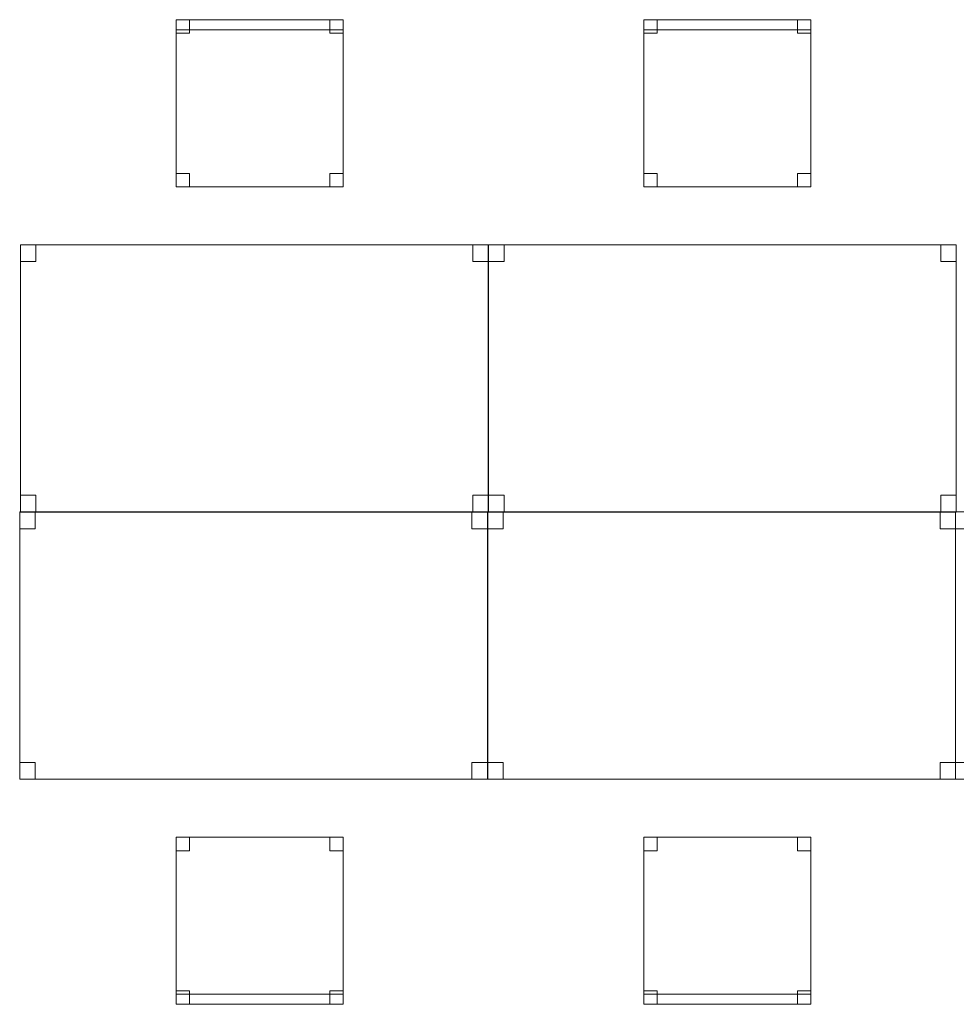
# Model space of a CAD drawing. Header units: metres. Extents: x 391.1 to 427.5, y 12.7 to 28.4.
# Tile 25 of 135: x 405.4 to 408.2, y 18.3 to 21.3. Entities that reach past the tile are written whole.
import ezdxf

# ---------------------------------------------------------------- set-up
doc = ezdxf.new("R2010")
doc.units = ezdxf.units.M
doc.layers.add('02_MOBILIARIO', color=7, linetype='Continuous', lineweight=18)
doc.layers.add('A-DETL-____-MBND', color=7, linetype='Continuous', lineweight=18)

# ---------------------------------------------------------------- blocks, each defined once
blk = doc.blocks.new('Family - Taula 140X80_P1-154560-04_PCI_P1')
at = {"layer": 'A-DETL-____-MBND', "color": 253, "true_color": 0xaaaaaa}
for p, q in [((0, 0.8001), (1.4, 0.8001)), ((0, 0), (0, 0.8001)), ((1.4, 0.8001), (0, 0.8001)), ((0, 0.8001), (0, 0)), ((0, 0.8001), (0.0464, 0.8001)), ((0, 0.7501), (0, 0.8001)), ((0.0464, 0.8001), (0, 0.8001)), ((0, 0.8001), (0, 0.7501)), ((0.0464, 0.8001), (0.0464, 0.7501)), ((0.0464, 0.7501), (0.0464, 0.8001)), ((1.3536, 0.8001), (1.4, 0.8001)), ((1.3536, 0.7501), (1.3536, 0.8001)), ((1.4, 0.8001), (1.3536, 0.8001)), ((1.3536, 0.8001), (1.3536, 0.7501)), ((1.4, 0.8001), (1.4, 0)), ((1.4, 0), (1.4, 0.8001)), ((1.4, 0.8001), (1.4, 0.7501)), ((1.4, 0.7501), (1.4, 0.8001)), ((0.0464, 0.7501), (0, 0.7501)), ((0, 0.7501), (0.0464, 0.7501)), ((1.4, 0.7501), (1.3536, 0.7501)), ((1.3536, 0.7501), (1.4, 0.7501)), ((0, 0.05), (0.0464, 0.05)), ((0, 0), (0, 0.05)), ((0.0464, 0.05), (0, 0.05)), ((0, 0.05), (0, 0)), ((0.0464, 0.05), (0.0464, 0)), ((0.0464, 0), (0.0464, 0.05)), ((1.3536, 0.05), (1.4, 0.05)), ((1.3536, 0), (1.3536, 0.05)), ((1.4, 0.05), (1.3536, 0.05)), ((1.3536, 0.05), (1.3536, 0)), ((1.4, 0.05), (1.4, 0)), ((1.4, 0), (1.4, 0.05)), ((0, 0), (1.4, 0)), ((0.0464, 0), (0, 0)), ((0, 0), (0.0464, 0)), ((1.4, 0), (1.3536, 0)), ((1.3536, 0), (1.4, 0)), ((1.4, 0), (0, 0))]:
    blk.add_line(p, q, dxfattribs=at)
blk = doc.blocks.new('Family - Cadira d_Oficina_P1-154594-04_PCI_P1')
at = {"layer": 'A-DETL-____-MBND', "color": 253, "true_color": 0xaaaaaa}
for p, q in [((0, 0.47), (0, 0.5)), ((0, 0.5), (0.5, 0.5)), ((0.5, 0.5), (0, 0.5)), ((0, 0.5), (0, 0.47)), ((0, 0), (0, 0.5)), ((0, 0.5), (0.5, 0.5)), ((0.5, 0.5), (0, 0.5)), ((0, 0.5), (0, 0)), ((0, 0.46), (0, 0.5)), ((0, 0.5), (0.04, 0.5)), ((0.04, 0.5), (0, 0.5)), ((0, 0.5), (0, 0.46)), ((0.04, 0.5), (0.04, 0.46)), ((0.04, 0.46), (0.04, 0.5)), ((0.46, 0.46), (0.46, 0.5)), ((0.46, 0.5), (0.5, 0.5)), ((0.5, 0.5), (0.46, 0.5)), ((0.46, 0.5), (0.46, 0.46)), ((0.5, 0.5), (0.5, 0.47)), ((0.5, 0.47), (0.5, 0.5)), ((0.5, 0.5), (0.5, 0)), ((0.5, 0), (0.5, 0.5)), ((0.5, 0.5), (0.5, 0.46)), ((0.5, 0.46), (0.5, 0.5)), ((0.5, 0.47), (0, 0.47)), ((0, 0.47), (0.5, 0.47)), ((0.04, 0.46), (0, 0.46)), ((0, 0.46), (0.04, 0.46)), ((0.5, 0.46), (0.46, 0.46)), ((0.46, 0.46), (0.5, 0.46)), ((0, 0), (0, 0.04)), ((0, 0.04), (0.04, 0.04)), ((0.04, 0.04), (0, 0.04)), ((0, 0.04), (0, 0)), ((0.04, 0.04), (0.04, 0)), ((0.04, 0), (0.04, 0.04)), ((0.46, 0), (0.46, 0.04)), ((0.46, 0.04), (0.5, 0.04)), ((0.5, 0.04), (0.46, 0.04)), ((0.46, 0.04), (0.46, 0)), ((0.5, 0.04), (0.5, 0)), ((0.5, 0), (0.5, 0.04)), ((0.5, 0), (0, 0)), ((0, 0), (0.5, 0)), ((0.04, 0), (0, 0)), ((0, 0), (0.04, 0)), ((0.5, 0), (0.46, 0)), ((0.46, 0), (0.5, 0))]:
    blk.add_line(p, q, dxfattribs=at)
blk = doc.blocks.new('Family - Taula 140X80_P1-154629-04_PCI_P1')
at = {"layer": 'A-DETL-____-MBND', "color": 253, "true_color": 0xaaaaaa}
for p, q in [((0, 0.8001), (0.0464, 0.8001)), ((0, 0.7501), (0, 0.8001)), ((0.0464, 0.8001), (0, 0.8001)), ((0, 0.8001), (0, 0.7501)), ((0, 0.8001), (1.4, 0.8001)), ((0, 0), (0, 0.8001)), ((1.4, 0.8001), (0, 0.8001)), ((0, 0.8001), (0, 0)), ((0.0464, 0.8001), (0.0464, 0.7501)), ((0.0464, 0.7501), (0.0464, 0.8001)), ((1.3536, 0.8001), (1.4, 0.8001)), ((1.3536, 0.7501), (1.3536, 0.8001)), ((1.4, 0.8001), (1.3536, 0.8001)), ((1.3536, 0.8001), (1.3536, 0.7501)), ((1.4, 0.8001), (1.4, 0.7501)), ((1.4, 0.7501), (1.4, 0.8001)), ((1.4, 0.8001), (1.4, 0)), ((1.4, 0), (1.4, 0.8001)), ((0.0464, 0.7501), (0, 0.7501)), ((0, 0.7501), (0.0464, 0.7501)), ((1.4, 0.7501), (1.3536, 0.7501)), ((1.3536, 0.7501), (1.4, 0.7501)), ((0, 0.05), (0.0464, 0.05)), ((0, 0), (0, 0.05)), ((0.0464, 0.05), (0, 0.05)), ((0, 0.05), (0, 0)), ((0.0464, 0.05), (0.0464, 0)), ((0.0464, 0), (0.0464, 0.05)), ((1.3536, 0.05), (1.4, 0.05)), ((1.3536, 0), (1.3536, 0.05)), ((1.4, 0.05), (1.3536, 0.05)), ((1.3536, 0.05), (1.3536, 0)), ((1.4, 0.05), (1.4, 0)), ((1.4, 0), (1.4, 0.05)), ((0, 0), (0.0464, 0)), ((1.4, 0), (0, 0)), ((0, 0), (1.4, 0)), ((1.4, 0), (1.3536, 0)), ((1.3536, 0), (1.4, 0)), ((0.0464, 0), (0, 0))]:
    blk.add_line(p, q, dxfattribs=at)
blk = doc.blocks.new('Family - Taula 140X80_P1-154633-04_PCI_P1')
at = {"layer": 'A-DETL-____-MBND', "color": 253, "true_color": 0xaaaaaa}
for p, q in [((0, 0.8001), (0.0464, 0.8001)), ((0, 0.7501), (0, 0.8001)), ((0.0464, 0.8001), (0, 0.8001)), ((0, 0.8001), (0, 0.7501)), ((0, 0.8001), (1.4, 0.8001)), ((0, 0), (0, 0.8001)), ((1.4, 0.8001), (0, 0.8001)), ((0, 0.8001), (0, 0)), ((0.0464, 0.8001), (0.0464, 0.7501)), ((0.0464, 0.7501), (0.0464, 0.8001)), ((1.3536, 0.8001), (1.4, 0.8001)), ((1.3536, 0.7501), (1.3536, 0.8001)), ((1.4, 0.8001), (1.3536, 0.8001)), ((1.3536, 0.8001), (1.3536, 0.7501)), ((1.4, 0.8001), (1.4, 0.7501)), ((1.4, 0.7501), (1.4, 0.8001)), ((1.4, 0.8001), (1.4, 0)), ((1.4, 0), (1.4, 0.8001)), ((0.0464, 0.7501), (0, 0.7501)), ((0, 0.7501), (0.0464, 0.7501)), ((1.4, 0.7501), (1.3536, 0.7501)), ((1.3536, 0.7501), (1.4, 0.7501)), ((0, 0.05), (0.0464, 0.05)), ((0, 0), (0, 0.05)), ((0.0464, 0.05), (0, 0.05)), ((0, 0.05), (0, 0)), ((0.0464, 0.05), (0.0464, 0)), ((0.0464, 0), (0.0464, 0.05)), ((1.3536, 0.05), (1.4, 0.05)), ((1.3536, 0), (1.3536, 0.05)), ((1.4, 0.05), (1.3536, 0.05)), ((1.3536, 0.05), (1.3536, 0)), ((1.4, 0.05), (1.4, 0)), ((1.4, 0), (1.4, 0.05)), ((0, 0), (0.0464, 0)), ((1.4, 0), (0, 0)), ((0, 0), (1.4, 0)), ((1.4, 0), (1.3536, 0)), ((1.3536, 0), (1.4, 0)), ((0.0464, 0), (0, 0))]:
    blk.add_line(p, q, dxfattribs=at)
blk = doc.blocks.new('Family - Cadira d_Oficina_P1-154707-04_PCI_P1')
at = {"layer": 'A-DETL-____-MBND', "color": 253, "true_color": 0xaaaaaa}
for p, q in [((0, 0.47), (0, 0.5)), ((0, 0.5), (0.5, 0.5)), ((0.5, 0.5), (0, 0.5)), ((0, 0.5), (0, 0.47)), ((0, 0.46), (0, 0.5)), ((0, 0.5), (0.04, 0.5)), ((0.04, 0.5), (0, 0.5)), ((0, 0.5), (0, 0.46)), ((0, 0), (0, 0.5)), ((0, 0.5), (0.5, 0.5)), ((0.5, 0.5), (0, 0.5)), ((0, 0.5), (0, 0)), ((0.04, 0.5), (0.04, 0.46)), ((0.04, 0.46), (0.04, 0.5)), ((0.46, 0.46), (0.46, 0.5)), ((0.46, 0.5), (0.5, 0.5)), ((0.5, 0.5), (0.46, 0.5)), ((0.46, 0.5), (0.46, 0.46)), ((0.5, 0.5), (0.5, 0.47)), ((0.5, 0.47), (0.5, 0.5)), ((0.5, 0.5), (0.5, 0.46)), ((0.5, 0.46), (0.5, 0.5)), ((0.5, 0.5), (0.5, 0)), ((0.5, 0), (0.5, 0.5)), ((0.5, 0.47), (0, 0.47)), ((0, 0.47), (0.5, 0.47)), ((0.04, 0.46), (0, 0.46)), ((0, 0.46), (0.04, 0.46)), ((0.5, 0.46), (0.46, 0.46)), ((0.46, 0.46), (0.5, 0.46)), ((0, 0), (0, 0.04)), ((0, 0.04), (0.04, 0.04)), ((0.04, 0.04), (0, 0.04)), ((0, 0.04), (0, 0)), ((0.04, 0.04), (0.04, 0)), ((0.04, 0), (0.04, 0.04)), ((0.46, 0), (0.46, 0.04)), ((0.46, 0.04), (0.5, 0.04)), ((0.5, 0.04), (0.46, 0.04)), ((0.46, 0.04), (0.46, 0)), ((0.5, 0.04), (0.5, 0)), ((0.5, 0), (0.5, 0.04)), ((0.04, 0), (0, 0)), ((0, 0), (0.04, 0)), ((0.5, 0), (0, 0)), ((0, 0), (0.5, 0)), ((0.5, 0), (0.46, 0)), ((0.46, 0), (0.5, 0))]:
    blk.add_line(p, q, dxfattribs=at)
blk = doc.blocks.new('Family - Taula 140X80_P1-154743-04_PCI_P1')
at = {"layer": 'A-DETL-____-MBND', "color": 253, "true_color": 0xaaaaaa}
for p, q in [((0, 0.8001), (1.4, 0.8001)), ((0, 0), (0, 0.8001)), ((1.4, 0.8001), (0, 0.8001)), ((0, 0.8001), (0, 0)), ((0, 0.8001), (0.0464, 0.8001)), ((0, 0.7501), (0, 0.8001)), ((0.0464, 0.8001), (0, 0.8001)), ((0, 0.8001), (0, 0.7501)), ((0.0464, 0.8001), (0.0464, 0.7501)), ((0.0464, 0.7501), (0.0464, 0.8001)), ((1.3536, 0.8001), (1.4, 0.8001)), ((1.3536, 0.7501), (1.3536, 0.8001)), ((1.4, 0.8001), (1.3536, 0.8001)), ((1.3536, 0.8001), (1.3536, 0.7501)), ((1.4, 0.8001), (1.4, 0.7501)), ((1.4, 0.7501), (1.4, 0.8001)), ((1.4, 0.8001), (1.4, 0)), ((1.4, 0), (1.4, 0.8001)), ((0.0464, 0.7501), (0, 0.7501)), ((0, 0.7501), (0.0464, 0.7501)), ((1.4, 0.7501), (1.3536, 0.7501)), ((1.3536, 0.7501), (1.4, 0.7501)), ((0, 0.05), (0.0464, 0.05)), ((0, 0), (0, 0.05)), ((0.0464, 0.05), (0, 0.05)), ((0, 0.05), (0, 0)), ((0.0464, 0.05), (0.0464, 0)), ((0.0464, 0), (0.0464, 0.05)), ((1.3536, 0.05), (1.4, 0.05)), ((1.3536, 0), (1.3536, 0.05)), ((1.4, 0.05), (1.3536, 0.05)), ((1.3536, 0.05), (1.3536, 0)), ((1.4, 0.05), (1.4, 0)), ((1.4, 0), (1.4, 0.05)), ((0, 0), (1.4, 0)), ((0.0464, 0), (0, 0)), ((0, 0), (0.0464, 0)), ((1.4, 0), (1.3536, 0)), ((1.3536, 0), (1.4, 0)), ((1.4, 0), (0, 0))]:
    blk.add_line(p, q, dxfattribs=at)
blk = doc.blocks.new('Family - Cadira d_Oficina_P1-154904-04_PCI_P1')
at = {"layer": 'A-DETL-____-MBND', "color": 253, "true_color": 0xaaaaaa}
for p, q in [((0, 0.46), (0, 0.5)), ((0, 0.5), (0.04, 0.5)), ((0.04, 0.5), (0, 0.5)), ((0, 0.5), (0, 0.46)), ((0, 0.5), (0.5, 0.5)), ((0, 0), (0, 0.5)), ((0.5, 0.5), (0, 0.5)), ((0, 0.5), (0, 0)), ((0.04, 0.5), (0.04, 0.46)), ((0.04, 0.46), (0.04, 0.5)), ((0.46, 0.46), (0.46, 0.5)), ((0.46, 0.5), (0.5, 0.5)), ((0.5, 0.5), (0.46, 0.5)), ((0.46, 0.5), (0.46, 0.46)), ((0.5, 0.5), (0.5, 0.46)), ((0.5, 0.46), (0.5, 0.5)), ((0.5, 0.5), (0.5, 0)), ((0.5, 0), (0.5, 0.5)), ((0.04, 0.46), (0, 0.46)), ((0, 0.46), (0.04, 0.46)), ((0.5, 0.46), (0.46, 0.46)), ((0.46, 0.46), (0.5, 0.46)), ((0, 0), (0, 0.04)), ((0, 0.04), (0.04, 0.04)), ((0.04, 0.04), (0, 0.04)), ((0, 0.04), (0, 0)), ((0, 0), (0, 0.03)), ((0, 0.03), (0.5, 0.03)), ((0.5, 0.03), (0, 0.03)), ((0, 0.03), (0, 0)), ((0.04, 0.04), (0.04, 0)), ((0.04, 0), (0.04, 0.04)), ((0.46, 0), (0.46, 0.04)), ((0.46, 0.04), (0.5, 0.04)), ((0.5, 0.04), (0.46, 0.04)), ((0.46, 0.04), (0.46, 0)), ((0.5, 0.04), (0.5, 0)), ((0.5, 0), (0.5, 0.04)), ((0.5, 0.03), (0.5, 0)), ((0.5, 0), (0.5, 0.03)), ((0.5, 0), (0, 0)), ((0, 0), (0.5, 0)), ((0.04, 0), (0, 0)), ((0, 0), (0.04, 0)), ((0.5, 0), (0, 0)), ((0, 0), (0.5, 0)), ((0.5, 0), (0.46, 0)), ((0.46, 0), (0.5, 0))]:
    blk.add_line(p, q, dxfattribs=at)
blk = doc.blocks.new('Family - Cadira d_Oficina_P1-155061-04_PCI_P1')
at = {"layer": 'A-DETL-____-MBND', "color": 253, "true_color": 0xaaaaaa}
for p, q in [((0, 0.46), (0, 0.5)), ((0, 0.5), (0.04, 0.5)), ((0.04, 0.5), (0, 0.5)), ((0, 0.5), (0, 0.46)), ((0, 0.5), (0.5, 0.5)), ((0, 0), (0, 0.5)), ((0.5, 0.5), (0, 0.5)), ((0, 0.5), (0, 0)), ((0.04, 0.5), (0.04, 0.46)), ((0.04, 0.46), (0.04, 0.5)), ((0.46, 0.46), (0.46, 0.5)), ((0.46, 0.5), (0.5, 0.5)), ((0.5, 0.5), (0.46, 0.5)), ((0.46, 0.5), (0.46, 0.46)), ((0.5, 0.5), (0.5, 0)), ((0.5, 0), (0.5, 0.5)), ((0.5, 0.5), (0.5, 0.46)), ((0.5, 0.46), (0.5, 0.5)), ((0.04, 0.46), (0, 0.46)), ((0, 0.46), (0.04, 0.46)), ((0.5, 0.46), (0.46, 0.46)), ((0.46, 0.46), (0.5, 0.46)), ((0, 0), (0, 0.04)), ((0, 0.04), (0.04, 0.04)), ((0.04, 0.04), (0, 0.04)), ((0, 0.04), (0, 0)), ((0, 0), (0, 0.03)), ((0, 0.03), (0.5, 0.03)), ((0.5, 0.03), (0, 0.03)), ((0, 0.03), (0, 0)), ((0.04, 0.04), (0.04, 0)), ((0.04, 0), (0.04, 0.04)), ((0.46, 0), (0.46, 0.04)), ((0.46, 0.04), (0.5, 0.04)), ((0.5, 0.04), (0.46, 0.04)), ((0.46, 0.04), (0.46, 0)), ((0.5, 0.04), (0.5, 0)), ((0.5, 0), (0.5, 0.04)), ((0.5, 0.03), (0.5, 0)), ((0.5, 0), (0.5, 0.03)), ((0.04, 0), (0, 0)), ((0, 0), (0.04, 0)), ((0.5, 0), (0, 0)), ((0, 0), (0.5, 0)), ((0.5, 0), (0, 0)), ((0, 0), (0.5, 0)), ((0.5, 0), (0.46, 0)), ((0.46, 0), (0.5, 0))]:
    blk.add_line(p, q, dxfattribs=at)
blk = doc.blocks.new('Family - Taula 140X80_P1-155148-04_PCI_P1')
at = {"layer": 'A-DETL-____-MBND', "color": 253, "true_color": 0xaaaaaa}
for p, q in [((0, 0.8001), (1.4, 0.8001)), ((0, 0), (0, 0.8001)), ((1.4, 0.8001), (0, 0.8001)), ((0, 0.8001), (0, 0)), ((0, 0.8001), (0.0464, 0.8001)), ((0, 0.7501), (0, 0.8001)), ((0.0464, 0.8001), (0, 0.8001)), ((0, 0.8001), (0, 0.7501)), ((0.0464, 0.8001), (0.0464, 0.7501)), ((0.0464, 0.7501), (0.0464, 0.8001)), ((1.3536, 0.8001), (1.4, 0.8001)), ((1.3536, 0.7501), (1.3536, 0.8001)), ((1.4, 0.8001), (1.3536, 0.8001)), ((1.3536, 0.8001), (1.3536, 0.7501)), ((1.4, 0.8001), (1.4, 0)), ((1.4, 0), (1.4, 0.8001)), ((1.4, 0.8001), (1.4, 0.7501)), ((1.4, 0.7501), (1.4, 0.8001)), ((0.0464, 0.7501), (0, 0.7501)), ((0, 0.7501), (0.0464, 0.7501)), ((1.4, 0.7501), (1.3536, 0.7501)), ((1.3536, 0.7501), (1.4, 0.7501)), ((0, 0.05), (0.0464, 0.05)), ((0, 0), (0, 0.05)), ((0.0464, 0.05), (0, 0.05)), ((0, 0.05), (0, 0)), ((0.0464, 0.05), (0.0464, 0)), ((0.0464, 0), (0.0464, 0.05)), ((1.3536, 0.05), (1.4, 0.05)), ((1.3536, 0), (1.3536, 0.05)), ((1.4, 0.05), (1.3536, 0.05)), ((1.3536, 0.05), (1.3536, 0)), ((1.4, 0.05), (1.4, 0)), ((1.4, 0), (1.4, 0.05)), ((1.4, 0), (0, 0)), ((0, 0), (1.4, 0)), ((0, 0), (0.0464, 0)), ((1.4, 0), (1.3536, 0)), ((1.3536, 0), (1.4, 0)), ((0.0464, 0), (0, 0))]:
    blk.add_line(p, q, dxfattribs=at)
blk = doc.blocks.new('LONDR55-XX_ZZ-ARQ-CAA-M3D-Londres55_ifc-1-04_PCI_P1')
at = {"layer": '02_MOBILIARIO', "color": 253, "lineweight": 18, "true_color": 0xaaaaaa}
for name, p in [('Family - Cadira d_Oficina_P1-154707-04_PCI_P1', (405.8939, 20.7827)), ('Family - Cadira d_Oficina_P1-154594-04_PCI_P1', (407.2939, 20.7827)), ('Family - Taula 140X80_P1-154629-04_PCI_P1', (405.428, 19.8087)), ('Family - Taula 140X80_P1-154633-04_PCI_P1', (406.8291, 19.8087)), ('Family - Taula 140X80_P1-154560-04_PCI_P1', (405.4257, 19.0087)), ('Family - Taula 140X80_P1-154743-04_PCI_P1', (406.8269, 19.0087)), ('Family - Taula 140X80_P1-155148-04_PCI_P1', (408.227, 19.0087)), ('Family - Cadira d_Oficina_P1-155061-04_PCI_P1', (405.8939, 18.3347)), ('Family - Cadira d_Oficina_P1-154904-04_PCI_P1', (407.2939, 18.3347))]:
    blk.add_blockref(name, p, dxfattribs=at)

msp = doc.modelspace()

# ---------------------------------------------------------------- block references
at = {"lineweight": 5}
msp.add_blockref('LONDR55-XX_ZZ-ARQ-CAA-M3D-Londres55_ifc-1-04_PCI_P1', (0, 0), dxfattribs=at)

doc.saveas('drawing.dxf')
